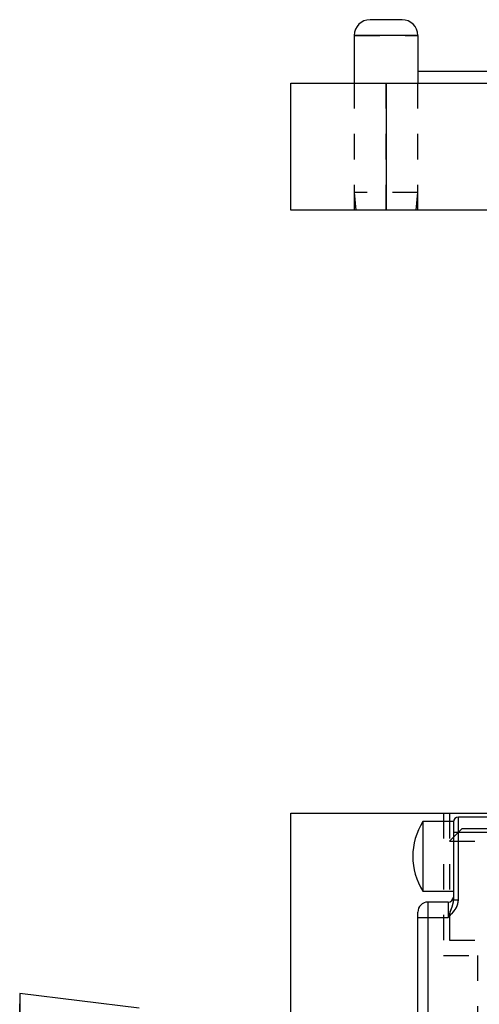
# Model space of a CAD drawing. Header units: inches. Extents: x 1907 to 2452, y -210 to -54.
# Tile 120 of 256: x 1952.17 to 1953.98, y -168.02 to -164.14. Entities that reach past the tile are written whole.
import ezdxf

# ---------------------------------------------------------------- set-up
doc = ezdxf.new("R2010")
doc.units = ezdxf.units.IN
doc.header["$LTSCALE"] = 0.5
doc.header["$MEASUREMENT"] = 0
doc.linetypes.add('HIDDEN', pattern=[0.225, 0.15, -0.075])
doc.layers.add('SID-M-H', color=4, linetype='HIDDEN')
doc.layers.add('SID-M-S', color=105, linetype='Continuous')

msp = doc.modelspace()

# ---------------------------------------------------------------- linework, layer by layer
at = {"layer": 'SID-M-H'}
for p, q in [((1953.48618, -164.20051), (1953.73618, -164.20051)), ((1953.48618, -164.38851), (1953.48618, -164.88851)), ((1953.61118, -164.88851), (1953.61118, -164.38851)), ((1953.73618, -164.88851), (1953.73618, -164.38851)), ((1953.73618, -164.81851), (1953.48618, -164.81851)), ((1953.48618, -164.81851), (1953.49231, -164.88851)), ((1953.73006, -164.88851), (1953.73618, -164.81851)), ((1953.83768, -167.26351), (1953.83768, -167.82351)), ((1953.86118, -167.26351), (1953.86118, -167.82351)), ((1953.89618, -167.60423), (1953.89618, -167.27851)), ((1953.91118, -167.32351), (1953.86118, -167.37351)), ((1953.87618, -167.33851), (1954.09618, -167.33851)), ((1953.91118, -167.32351), (1954.56118, -167.32351)), ((1953.86118, -167.37351), (1954.61118, -167.37351)), ((1953.77618, -167.61351), (1953.77618, -169.07351)), ((1953.85618, -167.61351), (1953.85618, -167.67351)), ((1953.87618, -167.60423), (1953.89618, -167.60423)), ((1953.73618, -167.67351), (1953.85618, -167.67351)), ((1953.86118, -167.76351), (1968.23618, -167.76351)), ((1953.83768, -167.82351), (1954.63468, -167.82351)), ((1953.97068, -167.82351), (1953.97068, -169.76351)), ((1952.16817, -168.71402), (1952.16817, -167.973))]:
    msp.add_line(p, q, dxfattribs=at)
for points, knots in [([(1953.87618, -167.60423), (1953.87573, -167.6088), (1953.87451, -167.62103), (1953.86699, -167.64105), (1953.86071, -167.65994), (1953.85689, -167.67138), (1953.85621, -167.67341), (1953.85618, -167.67351)], [0, 0, 0, 0, 0.1942744, 0.5202708, 0.9149486, 0.9958412, 1, 1, 1, 1]), ([(1953.85618, -167.67351), (1953.85624, -167.67345), (1953.86423, -167.66546), (1953.87861, -167.65088), (1953.89356, -167.6271), (1953.8954, -167.61102), (1953.89618, -167.60423)], [0, 0, 0, 0, 0.0030605, 0.4132716, 0.7522515, 1, 1, 1, 1])]:
    msp.add_open_spline(points, degree=3, knots=knots, dxfattribs=at)
at = {"layer": 'SID-M-S'}
for p, q in [((1953.67418, -164.13851), (1953.54818, -164.13851)), ((1953.48618, -164.20051), (1953.48618, -164.38851)), ((1953.73618, -164.20051), (1953.48618, -164.20051)), ((1953.73618, -164.20051), (1953.73618, -164.38851)), ((1953.73618, -164.34127), (1956.36118, -164.34127)), ((1953.23618, -164.88851), (1953.23618, -164.38851)), ((1953.23618, -164.38851), (1957.73618, -164.38851)), ((1953.61118, -164.38851), (1953.61118, -164.88851)), ((1957.73618, -164.88851), (1953.23618, -164.88851)), ((1953.23618, -168.21851), (1953.23618, -167.26351)), ((1953.23618, -167.26351), (1971.73618, -167.26351)), ((1953.87618, -167.29671), (1953.75618, -167.29671)), ((1953.75618, -167.29671), (1953.75618, -167.57031)), ((1953.87618, -167.29671), (1953.87618, -167.60423)), ((1953.89618, -167.60423), (1953.89618, -167.27851)), ((1954.09618, -167.27851), (1953.89618, -167.27851)), ((1953.87618, -167.33851), (1954.09618, -167.33851)), ((1953.75618, -167.57031), (1953.87618, -167.57031)), ((1953.77618, -167.61351), (1953.77618, -169.07351)), ((1953.85618, -167.61351), (1953.77618, -167.61351)), ((1953.85618, -167.61351), (1953.85618, -167.67351)), ((1953.87618, -167.60423), (1953.89618, -167.60423)), ((1953.73618, -169.03351), (1953.73618, -167.65351)), ((1953.73618, -167.67351), (1953.85618, -167.67351)), ((1952.63864, -168.03134), (1952.16817, -167.973)), ((1952.16817, -167.973), (1952.16817, -168.71402))]:
    msp.add_line(p, q, dxfattribs=at)
for centre, radius, start, end in [((1953.54818, -164.20051), 0.062, 90, 180), ((1953.67418, -164.20051), 0.062, 0, 90), ((1953.97011, -167.43351), 0.25393, 147.40241, 212.59759), ((1953.89618, -167.29851), 0.02, 90, 180), ((1953.77618, -167.65351), 0.04, 90, 180), ((1953.85618, -167.59351), 0.02, 270, 0)]:
    msp.add_arc(centre, radius, start, end, dxfattribs=at)
for points, knots in [([(1953.85618, -167.67351), (1953.85624, -167.67345), (1953.86423, -167.66546), (1953.87861, -167.65088), (1953.89356, -167.6271), (1953.8954, -167.61102), (1953.89618, -167.60423)], [0, 0, 0, 0, 0.0030605, 0.4132716, 0.7522515, 1, 1, 1, 1]), ([(1953.87618, -167.60423), (1953.87573, -167.6088), (1953.87451, -167.62103), (1953.86699, -167.64105), (1953.86071, -167.65994), (1953.85689, -167.67138), (1953.85621, -167.67341), (1953.85618, -167.67351)], [0, 0, 0, 0, 0.1942744, 0.5202708, 0.9149486, 0.9958412, 1, 1, 1, 1])]:
    msp.add_open_spline(points, degree=3, knots=knots, dxfattribs=at)

doc.saveas('drawing.dxf')
